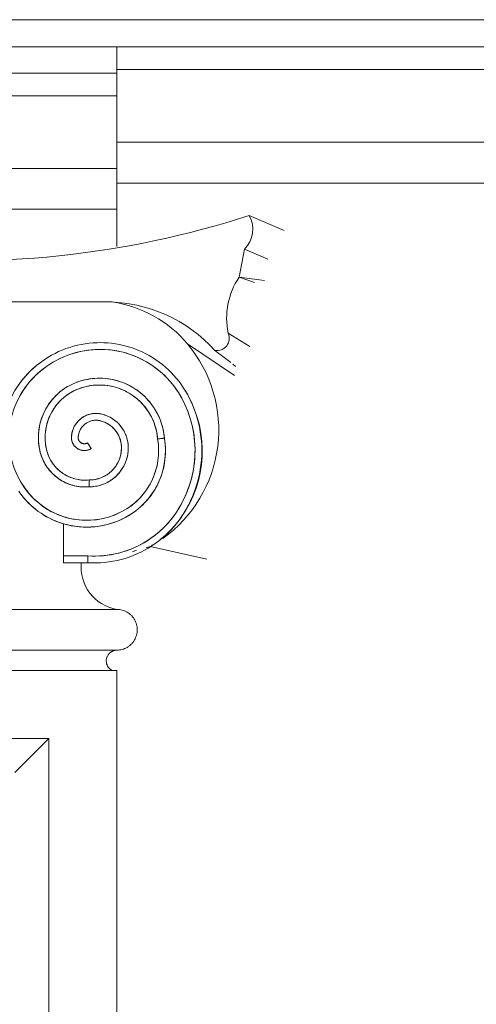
# Model space of a CAD drawing. Header units: millimetres. Extents: x -5998 to 62014, y -2232 to 8822.
# Tile 7 of 21: x -2885 to -2550, y 3873 to 4598. Entities that reach past the tile are written whole.
import ezdxf

# ---------------------------------------------------------------- set-up
doc = ezdxf.new("R2010")
doc.units = ezdxf.units.MM
doc.layers.add('A-GENM', color=13, linetype='Continuous', lineweight=18)

# ---------------------------------------------------------------- blocks, each defined once
blk = doc.blocks.new('Generic Models 17 - Generic Models 17-3093004-ELEVAÇÃO 3 - FACHADA DE IMPLANTAÇÃO')
at = {"layer": 'A-GENM'}
for p, q in [((-2814.05, 4577.98), (-3185.63, 4577.98)), ((-2814.05, 4558.7), (-2814.05, 4577.98)), ((-3185.63, 4558.7), (-2814.05, 4558.7)), ((-2814.05, 4558.7), (-2814.05, 4542.04)), ((-2814.05, 4542.04), (-3185.63, 4542.04)), ((-2814.05, 4542.04), (-2814.05, 4488.47)), ((-2814.05, 4488.47), (-3185.63, 4488.47)), ((-2814.05, 4488.47), (-2814.05, 4458.47)), ((-2814.05, 4458.47), (-3185.63, 4458.47)), ((-2814.05, 4430.97), (-2814.05, 4458.47)), ((-2690.96, 4442.8), (-2716.61, 4453.88)), ((-2724.11, 4408.47), (-2720.09, 4429.12)), ((-2703.07, 4421.79), (-2720.09, 4429.12)), ((-2705.52, 4406.07), (-2724.11, 4408.47)), ((-2712.68, 4404.55), (-2724.11, 4408.47)), ((-2817.41, 4390.26), (-3182.27, 4390.26)), ((-2999.84, 4390.26), (-2821.87, 4390.26)), ((-2732.11, 4367.29), (-2716.16, 4357.41)), ((-2727.49, 4336.12), (-2762.05, 4359.38)), ((-2741.99, 4354.64), (-2730.27, 4345.62)), ((-2728.84, 4344.52), (-2726.71, 4342.87)), ((-2835.56, 4286.63), (-2832.91, 4282.39)), ((-2853.37, 4227.08), (-2853.37, 4203.42)), ((-2792.42, 4209.39), (-2789.48, 4210.28)), ((-2747.9, 4200.93), (-2789.48, 4210.28)), ((-2835.27, 4203.42), (-2853.36, 4203.42)), ((-2835.27, 4203.42), (-2853.36, 4203.42)), ((-2799.69, 4207.71), (-2802.53, 4206.34)), ((-2853.36, 4198.42), (-2835.43, 4198.42)), ((-2814.05, 4164.06), (-3189.05, 4164.06)), ((-3189.05, 4134.06), (-2814.05, 4134.06)), ((-3189.05, 4134.06), (-2814.05, 4134.06)), ((-2814.05, 4119.06), (-3189.05, 4119.06)), ((-2814.05, 1741.26), (-2814.05, 4119.06)), ((-2864.05, 4069.06), (-3139.05, 4069.06)), ((-2864.05, 1740.28), (-2864.05, 4069.06))]:
    blk.add_line(p, q, dxfattribs=at)
at = {"layer": 'A-GENM', "flags": 128}
for points in [[(-2828.52, 4360.32), (-2831.44, 4360.18), (-2834.36, 4359.92), (-2837.27, 4359.54), (-2840.16, 4359.05), (-2843.02, 4358.44), (-2845.86, 4357.72), (-2848.67, 4356.88), (-2851.44, 4355.93), (-2854.17, 4354.88), (-2856.86, 4353.71), (-2859.5, 4352.44), (-2862.09, 4351.06), (-2864.62, 4349.58), (-2867.08, 4348), (-2869.49, 4346.33), (-2871.82, 4344.56), (-2874.08, 4342.69), (-2876.27, 4340.74), (-2877.57, 4339.5)], [(-2874.07, 4335.93), (-2872.08, 4337.79), (-2870.02, 4339.58), (-2867.89, 4341.28), (-2865.69, 4342.9), (-2863.42, 4344.43), (-2861.1, 4345.86), (-2858.72, 4347.2), (-2856.29, 4348.45), (-2853.82, 4349.6), (-2851.3, 4350.64), (-2848.73, 4351.59), (-2846.14, 4352.43), (-2843.51, 4353.17), (-2840.85, 4353.8), (-2838.18, 4354.33), (-2835.48, 4354.75), (-2832.77, 4355.06), (-2830.04, 4355.26), (-2828.37, 4355.33)], [(-2761.9, 4321.86), (-2763.34, 4324.41), (-2764.89, 4326.9), (-2766.53, 4329.33), (-2768.26, 4331.69), (-2770.09, 4333.98), (-2772.01, 4336.19), (-2774.02, 4338.33), (-2776.11, 4340.38), (-2778.28, 4342.35), (-2780.53, 4344.23), (-2782.85, 4346.02), (-2785.24, 4347.71), (-2787.7, 4349.31), (-2790.21, 4350.8), (-2792.79, 4352.2), (-2795.42, 4353.49), (-2798.1, 4354.68), (-2800.82, 4355.75), (-2803.59, 4356.72), (-2806.39, 4357.57), (-2809.23, 4358.32), (-2812.09, 4358.95), (-2814.97, 4359.46), (-2817.88, 4359.86), (-2820.79, 4360.14), (-2823.72, 4360.31), (-2826.65, 4360.35), (-2828.52, 4360.32)], [(-2828.37, 4355.33), (-2825.64, 4355.35), (-2822.91, 4355.27), (-2820.19, 4355.07), (-2817.48, 4354.77), (-2814.78, 4354.36), (-2812.1, 4353.84), (-2809.44, 4353.22), (-2806.81, 4352.49), (-2804.21, 4351.65), (-2801.65, 4350.72), (-2799.12, 4349.68), (-2796.64, 4348.54), (-2794.21, 4347.3), (-2791.83, 4345.96), (-2789.5, 4344.53), (-2787.23, 4343.01), (-2785.03, 4341.4), (-2782.89, 4339.71), (-2780.82, 4337.92), (-2778.83, 4336.06), (-2776.91, 4334.12), (-2775.07, 4332.11), (-2773.31, 4330.02), (-2771.63, 4327.86), (-2770.05, 4325.64), (-2768.55, 4323.36), (-2767.15, 4321.01), (-2766.3, 4319.49)], [(-2877.57, 4339.5), (-2879.5, 4337.53), (-2881.36, 4335.49), (-2883.13, 4333.37), (-2884.82, 4331.18), (-2886.42, 4328.93)], [(-2886.19, 4250.96), (-2885.41, 4249.85)], [(-2881.35, 4252.76), (-2882.8, 4254.87), (-2884.17, 4257.04), (-2885.45, 4259.26), (-2886.64, 4261.53)], [(-2885.61, 4320.67), (-2884.34, 4322.9), (-2882.98, 4325.07), (-2881.54, 4327.19), (-2880.02, 4329.25), (-2878.41, 4331.24), (-2876.73, 4333.17), (-2874.97, 4335.04), (-2874.07, 4335.93)], [(-2779.07, 4290.06), (-2779.27, 4291.97), (-2779.54, 4293.87), (-2779.88, 4295.76), (-2780.31, 4297.63), (-2780.8, 4299.49), (-2781.37, 4301.32), (-2782.02, 4303.13), (-2782.73, 4304.92), (-2783.52, 4306.67), (-2784.37, 4308.39), (-2785.29, 4310.07), (-2786.28, 4311.72), (-2787.34, 4313.32), (-2788.46, 4314.89), (-2789.64, 4316.4), (-2790.88, 4317.87), (-2792.17, 4319.29), (-2793.53, 4320.65), (-2794.93, 4321.96), (-2796.39, 4323.21), (-2797.9, 4324.4), (-2799.45, 4325.53), (-2801.05, 4326.6), (-2802.68, 4327.6), (-2804.36, 4328.54), (-2806.07, 4329.41), (-2807.82, 4330.21), (-2809.6, 4330.94), (-2811.4, 4331.6), (-2813.23, 4332.18), (-2815.08, 4332.69), (-2816.95, 4333.13), (-2818.84, 4333.49), (-2820.74, 4333.78), (-2822.65, 4333.99), (-2824.57, 4334.12), (-2826.49, 4334.18), (-2828.41, 4334.16), (-2830.32, 4334.06), (-2832.24, 4333.88), (-2834.14, 4333.63), (-2836.03, 4333.31), (-2837.91, 4332.91), (-2839.77, 4332.43), (-2841.25, 4332)], [(-2841.25, 4332), (-2842.9, 4331.44), (-2844.52, 4330.83), (-2846.12, 4330.15), (-2847.69, 4329.4), (-2849.23, 4328.6), (-2850.74, 4327.73), (-2852.21, 4326.8), (-2853.64, 4325.82), (-2855.03, 4324.78), (-2856.38, 4323.68), (-2857.68, 4322.53), (-2858.94, 4321.33), (-2860.15, 4320.08), (-2861.3, 4318.78), (-2862.41, 4317.44), (-2863.46, 4316.05), (-2864.45, 4314.63), (-2865.39, 4313.16), (-2866.26, 4311.66), (-2867.08, 4310.13), (-2867.83, 4308.56), (-2868.52, 4306.96), (-2869.15, 4305.34), (-2869.71, 4303.7), (-2870.2, 4302.03), (-2870.63, 4300.35), (-2870.99, 4298.65), (-2871.28, 4296.93), (-2871.5, 4295.21), (-2871.65, 4293.48), (-2871.74, 4291.74), (-2871.75, 4290), (-2871.7, 4288.27), (-2871.57, 4286.53), (-2871.38, 4284.81), (-2871.11, 4283.09), (-2870.78, 4281.38), (-2870.38, 4279.69), (-2870.34, 4279.52)], [(-2865.5, 4280.78), (-2865.86, 4282.28), (-2866.16, 4283.79), (-2866.4, 4285.31), (-2866.58, 4286.84), (-2866.69, 4288.37), (-2866.75, 4289.91), (-2866.74, 4291.44), (-2866.67, 4292.98), (-2866.55, 4294.51), (-2866.36, 4296.04), (-2866.1, 4297.56), (-2865.79, 4299.06), (-2865.42, 4300.55), (-2864.99, 4302.03), (-2864.5, 4303.49), (-2863.95, 4304.93), (-2863.35, 4306.34), (-2862.69, 4307.73), (-2861.97, 4309.09), (-2861.2, 4310.42), (-2860.38, 4311.72), (-2859.5, 4312.99), (-2858.58, 4314.22), (-2857.61, 4315.41), (-2856.59, 4316.56), (-2855.53, 4317.67), (-2854.42, 4318.74), (-2853.27, 4319.76), (-2852.08, 4320.74), (-2850.85, 4321.66), (-2849.59, 4322.54), (-2848.29, 4323.37), (-2846.96, 4324.14), (-2845.6, 4324.86), (-2844.21, 4325.52), (-2842.8, 4326.13), (-2841.37, 4326.68), (-2839.91, 4327.18), (-2839.76, 4327.22)], [(-2839.76, 4327.22), (-2838.11, 4327.7), (-2836.44, 4328.12), (-2834.75, 4328.46), (-2833.05, 4328.74), (-2831.35, 4328.95), (-2829.63, 4329.09), (-2827.91, 4329.17), (-2826.19, 4329.17), (-2824.47, 4329.11), (-2822.75, 4328.97), (-2821.05, 4328.77), (-2819.35, 4328.5), (-2817.66, 4328.17), (-2815.99, 4327.76), (-2814.33, 4327.29), (-2812.7, 4326.75), (-2811.08, 4326.15), (-2809.5, 4325.48), (-2807.94, 4324.76), (-2806.41, 4323.96), (-2804.91, 4323.11), (-2803.45, 4322.2), (-2802.03, 4321.24), (-2800.65, 4320.21), (-2799.31, 4319.13), (-2798.01, 4318), (-2796.76, 4316.82), (-2795.56, 4315.59), (-2794.41, 4314.31), (-2793.31, 4312.99), (-2792.26, 4311.62), (-2791.27, 4310.21), (-2790.34, 4308.77), (-2789.46, 4307.28), (-2788.65, 4305.77), (-2787.89, 4304.22), (-2787.2, 4302.65), (-2786.57, 4301.04), (-2786.01, 4299.42), (-2785.51, 4297.77), (-2785.08, 4296.1), (-2784.72, 4294.42), (-2784.42, 4292.73), (-2784.19, 4291.02), (-2784.04, 4289.43)], [(-2766.3, 4319.49), (-2764.81, 4316.59), (-2763.44, 4313.63), (-2762.19, 4310.62), (-2761.05, 4307.56), (-2760.05, 4304.46), (-2759.16, 4301.32), (-2758.4, 4298.15), (-2757.77, 4294.95), (-2757.27, 4291.72), (-2756.9, 4288.48), (-2756.66, 4285.23), (-2756.54, 4281.97), (-2756.56, 4278.71), (-2756.71, 4275.45), (-2756.99, 4272.2), (-2757.4, 4268.96), (-2757.94, 4265.75), (-2758.6, 4262.55), (-2759.4, 4259.39), (-2760.31, 4256.26), (-2761.36, 4253.17), (-2762.52, 4250.12), (-2763.81, 4247.13), (-2765.22, 4244.18), (-2766.74, 4241.3), (-2768.37, 4238.48), (-2770.12, 4235.72), (-2770.74, 4234.81)], [(-2766.61, 4231.99), (-2764.72, 4234.88), (-2762.94, 4237.85), (-2761.28, 4240.89), (-2759.75, 4244), (-2758.34, 4247.16), (-2757.06, 4250.37), (-2755.91, 4253.64), (-2754.89, 4256.95), (-2754, 4260.29), (-2753.25, 4263.67), (-2752.63, 4267.08), (-2752.15, 4270.51), (-2751.81, 4273.95), (-2751.6, 4277.41), (-2751.54, 4280.87), (-2751.61, 4284.33), (-2751.82, 4287.78), (-2752.17, 4291.23), (-2752.65, 4294.65), (-2753.28, 4298.06), (-2754.03, 4301.44), (-2754.93, 4304.78), (-2755.95, 4308.09), (-2757.11, 4311.35), (-2758.4, 4314.56), (-2759.81, 4317.72), (-2761.35, 4320.82), (-2761.9, 4321.86)], [(-2825.01, 4307.72), (-2825.72, 4307.88), (-2826.43, 4308.01), (-2827.14, 4308.11), (-2827.86, 4308.19), (-2828.59, 4308.24), (-2829.31, 4308.25), (-2830.03, 4308.24), (-2830.75, 4308.2), (-2831.48, 4308.13), (-2832.19, 4308.04), (-2832.9, 4307.91), (-2833.61, 4307.75), (-2834.31, 4307.57), (-2835, 4307.36), (-2835.69, 4307.12), (-2836.36, 4306.86), (-2837.02, 4306.56), (-2837.67, 4306.25), (-2838.31, 4305.9), (-2838.93, 4305.53), (-2839.54, 4305.14), (-2840.13, 4304.72), (-2840.7, 4304.28), (-2841.26, 4303.81), (-2841.8, 4303.33), (-2842.31, 4302.82), (-2842.81, 4302.3), (-2843.28, 4301.75), (-2843.74, 4301.18), (-2844.16, 4300.6), (-2844.57, 4300), (-2844.95, 4299.39), (-2845.31, 4298.76), (-2845.64, 4298.11), (-2845.94, 4297.46), (-2846.22, 4296.79), (-2846.47, 4296.11), (-2846.7, 4295.42), (-2846.9, 4294.73), (-2847.06, 4294.02), (-2847.2, 4293.31), (-2847.32, 4292.6), (-2847.4, 4291.88), (-2847.45, 4291.16), (-2847.47, 4290.79)], [(-2805.63, 4282.92), (-2805.65, 4283.94), (-2805.72, 4284.96), (-2805.82, 4285.98), (-2805.96, 4286.99), (-2806.14, 4287.99), (-2806.37, 4288.99), (-2806.63, 4289.98), (-2806.93, 4290.96), (-2807.27, 4291.92), (-2807.65, 4292.87), (-2808.07, 4293.8), (-2808.52, 4294.72), (-2809.01, 4295.62), (-2809.54, 4296.49), (-2810.1, 4297.35), (-2810.69, 4298.18), (-2811.32, 4298.99), (-2811.98, 4299.77), (-2812.67, 4300.52), (-2813.39, 4301.25), (-2814.13, 4301.95), (-2814.91, 4302.62), (-2815.71, 4303.25), (-2816.53, 4303.85), (-2817.38, 4304.42), (-2818.25, 4304.96), (-2819.15, 4305.46), (-2820.06, 4305.92), (-2820.99, 4306.35), (-2821.93, 4306.74), (-2822.89, 4307.09), (-2823.87, 4307.4), (-2824.85, 4307.68), (-2825.01, 4307.72)], [(-2842.47, 4290.62), (-2842.44, 4291.14), (-2842.39, 4291.66), (-2842.32, 4292.18), (-2842.23, 4292.7), (-2842.12, 4293.21), (-2841.99, 4293.71), (-2841.84, 4294.22), (-2841.67, 4294.71), (-2841.47, 4295.2), (-2841.26, 4295.68), (-2841.03, 4296.15), (-2840.78, 4296.61), (-2840.52, 4297.06), (-2840.23, 4297.5), (-2839.93, 4297.93), (-2839.61, 4298.34), (-2839.28, 4298.74), (-2838.92, 4299.13), (-2838.56, 4299.51), (-2838.18, 4299.87), (-2837.78, 4300.21), (-2837.37, 4300.54), (-2836.95, 4300.85), (-2836.52, 4301.14), (-2836.07, 4301.42), (-2835.62, 4301.68), (-2835.15, 4301.92), (-2834.68, 4302.14), (-2834.19, 4302.34), (-2833.7, 4302.52), (-2833.21, 4302.68), (-2832.7, 4302.83), (-2832.19, 4302.95), (-2831.68, 4303.05), (-2831.16, 4303.13), (-2830.64, 4303.19), (-2830.12, 4303.23), (-2829.6, 4303.25), (-2829.07, 4303.25), (-2828.55, 4303.23), (-2828.03, 4303.18), (-2827.51, 4303.12), (-2826.99, 4303.03), (-2826.48, 4302.93), (-2826.22, 4302.86)], [(-2826.22, 4302.86), (-2825.43, 4302.65), (-2824.64, 4302.4), (-2823.87, 4302.13), (-2823.11, 4301.82), (-2822.36, 4301.48), (-2821.62, 4301.11), (-2820.9, 4300.71), (-2820.2, 4300.29), (-2819.51, 4299.83), (-2818.84, 4299.35), (-2818.2, 4298.85), (-2817.57, 4298.31), (-2816.97, 4297.76), (-2816.38, 4297.18), (-2815.82, 4296.57), (-2815.29, 4295.95), (-2814.78, 4295.3), (-2814.3, 4294.63), (-2813.85, 4293.95), (-2813.42, 4293.25), (-2813.02, 4292.53), (-2812.65, 4291.79), (-2812.31, 4291.04), (-2812, 4290.28), (-2811.72, 4289.51), (-2811.47, 4288.73), (-2811.26, 4287.93), (-2811.07, 4287.13), (-2810.92, 4286.32), (-2810.8, 4285.51), (-2810.71, 4284.69), (-2810.66, 4283.87), (-2810.63, 4283.05), (-2810.63, 4282.92)], [(-2847.47, 4290.79), (-2847.48, 4290.41), (-2847.47, 4290.03), (-2847.44, 4289.65), (-2847.4, 4289.27), (-2847.35, 4288.89), (-2847.28, 4288.52), (-2847.19, 4288.15), (-2847.09, 4287.78), (-2846.98, 4287.42), (-2846.85, 4287.06), (-2846.71, 4286.71), (-2846.55, 4286.36), (-2846.38, 4286.02), (-2846.19, 4285.69), (-2846, 4285.36), (-2845.79, 4285.04), (-2845.56, 4284.74), (-2845.33, 4284.44), (-2845.08, 4284.15), (-2844.82, 4283.87), (-2844.55, 4283.6), (-2844.27, 4283.34), (-2843.98, 4283.09), (-2843.69, 4282.86), (-2843.38, 4282.63), (-2843.06, 4282.42), (-2842.73, 4282.23), (-2842.4, 4282.04), (-2842.06, 4281.87), (-2841.71, 4281.71), (-2841.36, 4281.57), (-2841, 4281.44), (-2840.64, 4281.33), (-2840.27, 4281.23), (-2839.9, 4281.14), (-2839.53, 4281.07), (-2839.15, 4281.02), (-2838.77, 4280.98), (-2838.39, 4280.95), (-2838.01, 4280.94), (-2837.63, 4280.95), (-2837.25, 4280.97), (-2836.87, 4281), (-2836.49, 4281.05), (-2836.12, 4281.12), (-2835.75, 4281.2), (-2835.38, 4281.3), (-2835.01, 4281.41), (-2834.66, 4281.53), (-2834.3, 4281.67), (-2833.95, 4281.82), (-2833.61, 4281.99), (-2833.27, 4282.17), (-2832.95, 4282.37), (-2832.91, 4282.39)], [(-2835.56, 4286.63), (-2835.72, 4286.53), (-2835.88, 4286.45), (-2836.04, 4286.37), (-2836.2, 4286.29), (-2836.37, 4286.23), (-2836.54, 4286.17), (-2836.72, 4286.11), (-2836.89, 4286.07), (-2837.07, 4286.03), (-2837.24, 4286), (-2837.42, 4285.97), (-2837.6, 4285.95), (-2837.78, 4285.94), (-2837.96, 4285.94), (-2838.14, 4285.94), (-2838.33, 4285.96), (-2838.5, 4285.97), (-2838.68, 4286), (-2838.86, 4286.03), (-2839.04, 4286.07), (-2839.21, 4286.12), (-2839.39, 4286.17), (-2839.56, 4286.23), (-2839.72, 4286.3), (-2839.89, 4286.37), (-2840.05, 4286.45), (-2840.21, 4286.54), (-2840.36, 4286.63), (-2840.51, 4286.73), (-2840.66, 4286.84), (-2840.8, 4286.95), (-2840.94, 4287.07), (-2841.08, 4287.19), (-2841.2, 4287.32), (-2841.33, 4287.45), (-2841.44, 4287.59), (-2841.56, 4287.73), (-2841.66, 4287.87), (-2841.76, 4288.02), (-2841.86, 4288.18), (-2841.95, 4288.34), (-2842.03, 4288.5), (-2842.1, 4288.66), (-2842.17, 4288.83), (-2842.23, 4289), (-2842.29, 4289.17), (-2842.34, 4289.34), (-2842.38, 4289.52), (-2842.41, 4289.7), (-2842.44, 4289.88), (-2842.46, 4290.06), (-2842.47, 4290.24), (-2842.48, 4290.42), (-2842.47, 4290.6), (-2842.47, 4290.62)], [(-2807.46, 4231.85), (-2805.53, 4232.94), (-2803.64, 4234.11), (-2801.8, 4235.36), (-2800.01, 4236.67), (-2798.28, 4238.06), (-2796.6, 4239.51), (-2794.98, 4241.03), (-2793.42, 4242.62), (-2791.93, 4244.26), (-2790.51, 4245.97), (-2789.15, 4247.73), (-2787.87, 4249.54), (-2786.66, 4251.4), (-2785.52, 4253.31), (-2784.47, 4255.26), (-2783.49, 4257.26), (-2782.59, 4259.29), (-2781.77, 4261.36), (-2781.04, 4263.45), (-2780.39, 4265.58), (-2779.83, 4267.72), (-2779.35, 4269.89), (-2778.96, 4272.08), (-2778.66, 4274.28), (-2778.44, 4276.49), (-2778.32, 4278.71), (-2778.28, 4280.93), (-2778.34, 4283.15), (-2778.48, 4285.37), (-2778.71, 4287.58), (-2779.02, 4289.77), (-2779.07, 4290.06)], [(-2784.04, 4289.43), (-2783.73, 4287.44), (-2783.5, 4285.43), (-2783.35, 4283.41), (-2783.29, 4281.39), (-2783.3, 4279.37), (-2783.4, 4277.35), (-2783.57, 4275.34), (-2783.83, 4273.33), (-2784.16, 4271.34), (-2784.58, 4269.36), (-2785.07, 4267.4), (-2785.64, 4265.46), (-2786.29, 4263.55), (-2787.02, 4261.66), (-2787.82, 4259.81), (-2788.69, 4257.99), (-2789.64, 4256.2), (-2790.65, 4254.45), (-2791.74, 4252.75), (-2792.89, 4251.09), (-2794.11, 4249.47), (-2795.39, 4247.91), (-2796.73, 4246.4), (-2798.13, 4244.95), (-2799.59, 4243.55), (-2801.11, 4242.21)], [(-2810.63, 4282.92), (-2810.65, 4281.97), (-2810.71, 4281.03), (-2810.8, 4280.09), (-2810.94, 4279.15), (-2811.11, 4278.22), (-2811.31, 4277.3), (-2811.56, 4276.38), (-2811.83, 4275.48), (-2812.15, 4274.59), (-2812.5, 4273.71), (-2812.89, 4272.84), (-2813.31, 4272), (-2813.76, 4271.17), (-2814.25, 4270.36), (-2814.76, 4269.56), (-2815.31, 4268.8), (-2815.89, 4268.05), (-2816.5, 4267.32), (-2817.14, 4266.63), (-2817.81, 4265.95), (-2818.5, 4265.31), (-2819.21, 4264.69), (-2819.96, 4264.1), (-2820.72, 4263.55), (-2821.5, 4263.02), (-2822.31, 4262.52), (-2823.14, 4262.06), (-2823.98, 4261.63), (-2824.84, 4261.24), (-2825.71, 4260.88), (-2826.6, 4260.55), (-2827.5, 4260.26), (-2828.41, 4260.01), (-2829.33, 4259.79), (-2830.26, 4259.61), (-2831.2, 4259.47), (-2832.14, 4259.37), (-2833.08, 4259.3), (-2834.03, 4259.27), (-2834.51, 4259.27)], [(-2834.28, 4254.27), (-2833.14, 4254.29), (-2831.99, 4254.36), (-2830.85, 4254.48), (-2829.72, 4254.64), (-2828.59, 4254.84), (-2827.47, 4255.09), (-2826.36, 4255.39), (-2825.27, 4255.72), (-2824.19, 4256.11), (-2823.13, 4256.53), (-2822.08, 4257), (-2821.05, 4257.51), (-2820.05, 4258.06), (-2819.06, 4258.65), (-2818.11, 4259.27), (-2817.17, 4259.94), (-2816.27, 4260.64), (-2815.39, 4261.38), (-2814.55, 4262.15), (-2813.73, 4262.96), (-2812.95, 4263.8), (-2812.2, 4264.66), (-2811.49, 4265.56), (-2810.81, 4266.49), (-2810.18, 4267.44), (-2809.58, 4268.42), (-2809.02, 4269.41), (-2808.5, 4270.44), (-2808.02, 4271.48), (-2807.58, 4272.54), (-2807.19, 4273.61), (-2806.84, 4274.7), (-2806.53, 4275.81), (-2806.27, 4276.92), (-2806.05, 4278.05), (-2805.88, 4279.18), (-2805.75, 4280.32), (-2805.67, 4281.46), (-2805.64, 4282.61), (-2805.63, 4282.92)], [(-2870.34, 4279.52), (-2869.97, 4278.21), (-2869.55, 4276.92), (-2869.07, 4275.64), (-2868.55, 4274.39), (-2867.97, 4273.15), (-2867.35, 4271.95), (-2866.68, 4270.76), (-2865.96, 4269.61), (-2865.2, 4268.48), (-2864.39, 4267.39), (-2863.54, 4266.33), (-2862.65, 4265.3), (-2861.71, 4264.31), (-2860.74, 4263.36), (-2859.73, 4262.45), (-2858.69, 4261.58), (-2857.61, 4260.75), (-2856.5, 4259.96), (-2855.36, 4259.22), (-2854.19, 4258.53), (-2852.99, 4257.89), (-2851.77, 4257.29), (-2850.52, 4256.74), (-2849.26, 4256.24), (-2847.97, 4255.79), (-2846.67, 4255.4), (-2845.36, 4255.06), (-2844.03, 4254.77), (-2842.69, 4254.53), (-2841.34, 4254.35), (-2839.99, 4254.22), (-2838.63, 4254.14), (-2837.27, 4254.12), (-2835.91, 4254.16), (-2834.55, 4254.25), (-2834.28, 4254.27)], [(-2834.51, 4259.27), (-2835.67, 4259.18), (-2836.83, 4259.13), (-2837.99, 4259.13), (-2839.15, 4259.17), (-2840.3, 4259.26), (-2841.45, 4259.4), (-2842.6, 4259.58), (-2843.74, 4259.81), (-2844.86, 4260.09), (-2845.98, 4260.41), (-2847.08, 4260.77), (-2848.17, 4261.18), (-2849.24, 4261.63), (-2850.29, 4262.12), (-2851.32, 4262.66), (-2852.32, 4263.23), (-2853.31, 4263.85), (-2854.27, 4264.5), (-2855.2, 4265.19), (-2856.1, 4265.92), (-2856.97, 4266.68), (-2857.81, 4267.48), (-2858.62, 4268.31), (-2859.4, 4269.17), (-2860.14, 4270.07), (-2860.84, 4270.99), (-2861.51, 4271.94), (-2862.14, 4272.91), (-2862.73, 4273.91), (-2863.27, 4274.94), (-2863.78, 4275.98), (-2864.25, 4277.04), (-2864.67, 4278.12), (-2865.05, 4279.22), (-2865.38, 4280.33), (-2865.5, 4280.78)], [(-2885.41, 4249.85), (-2883.96, 4247.91), (-2882.43, 4246.03), (-2880.83, 4244.21), (-2879.16, 4242.46), (-2877.41, 4240.77), (-2875.6, 4239.16), (-2873.73, 4237.62), (-2871.8, 4236.16), (-2869.81, 4234.78), (-2867.77, 4233.47), (-2865.68, 4232.25), (-2863.54, 4231.11), (-2861.36, 4230.06), (-2859.13, 4229.1), (-2856.87, 4228.23), (-2854.58, 4227.45), (-2852.26, 4226.76), (-2849.91, 4226.17), (-2847.54, 4225.66), (-2845.15, 4225.26), (-2842.75, 4224.95), (-2840.33, 4224.74), (-2837.91, 4224.62), (-2835.49, 4224.6), (-2833.07, 4224.68), (-2830.65, 4224.85), (-2828.25, 4225.12), (-2825.85, 4225.49), (-2823.47, 4225.95), (-2821.11, 4226.51), (-2818.78, 4227.16), (-2816.47, 4227.9), (-2814.2, 4228.73), (-2811.96, 4229.66), (-2809.76, 4230.67), (-2807.6, 4231.77), (-2807.46, 4231.85)], [(-2809.83, 4236.25), (-2811.81, 4235.23), (-2813.83, 4234.3), (-2815.88, 4233.45), (-2817.96, 4232.67), (-2820.08, 4231.99), (-2822.22, 4231.38), (-2824.38, 4230.87), (-2826.56, 4230.44), (-2828.76, 4230.1), (-2830.96, 4229.84), (-2833.18, 4229.68), (-2835.4, 4229.6), (-2837.63, 4229.61), (-2839.85, 4229.71), (-2842.06, 4229.9), (-2844.27, 4230.18), (-2846.46, 4230.55), (-2848.63, 4231), (-2850.79, 4231.54), (-2852.92, 4232.17), (-2855.03, 4232.88), (-2857.1, 4233.68), (-2859.15, 4234.55), (-2861.15, 4235.51), (-2863.12, 4236.55), (-2865.04, 4237.66), (-2866.92, 4238.85), (-2868.75, 4240.12), (-2870.52, 4241.46), (-2872.24, 4242.86), (-2873.9, 4244.34), (-2875.51, 4245.88), (-2877.05, 4247.48), (-2878.52, 4249.15), (-2879.93, 4250.87), (-2881.26, 4252.64), (-2881.35, 4252.76)], [(-2801.11, 4242.21), (-2802.67, 4240.93), (-2804.29, 4239.72), (-2805.95, 4238.57), (-2807.66, 4237.49), (-2809.41, 4236.48), (-2809.83, 4236.25)], [(-2835.43, 4198.42), (-2832.34, 4198.28), (-2829.25, 4198.27), (-2826.16, 4198.38), (-2823.07, 4198.62), (-2820, 4198.97), (-2816.94, 4199.45), (-2813.91, 4200.06), (-2810.9, 4200.78), (-2807.93, 4201.62), (-2804.99, 4202.58), (-2802.09, 4203.66), (-2799.23, 4204.85), (-2796.43, 4206.16), (-2793.68, 4207.58), (-2790.99, 4209.1), (-2788.36, 4210.74), (-2785.8, 4212.47), (-2783.31, 4214.31), (-2780.9, 4216.25), (-2778.56, 4218.28), (-2776.31, 4220.4), (-2774.15, 4222.61), (-2772.07, 4224.9), (-2770.09, 4227.28), (-2768.21, 4229.73), (-2766.61, 4231.99)], [(-2770.74, 4234.81), (-2772.42, 4232.45), (-2774.19, 4230.16), (-2776.05, 4227.95), (-2778, 4225.81), (-2780.04, 4223.75), (-2782.15, 4221.77), (-2784.34, 4219.88), (-2786.61, 4218.08), (-2788.94, 4216.38), (-2791.34, 4214.76), (-2793.81, 4213.25), (-2796.33, 4211.83), (-2798.91, 4210.51), (-2801.54, 4209.3), (-2804.21, 4208.2), (-2806.93, 4207.2), (-2809.68, 4206.32), (-2812.47, 4205.54), (-2815.28, 4204.87), (-2818.12, 4204.32), (-2820.98, 4203.89), (-2823.86, 4203.56), (-2826.75, 4203.36), (-2829.64, 4203.27), (-2832.53, 4203.29), (-2835.27, 4203.42)], [(-2853.37, 4203.42), (-2853.37, 4203.33), (-2853.37, 4203.08), (-2853.37, 4202.69), (-2853.37, 4202.17), (-2853.37, 4201.57), (-2853.37, 4200.92), (-2853.37, 4200.27), (-2853.37, 4199.67), (-2853.37, 4199.15), (-2853.37, 4198.75), (-2853.37, 4198.5), (-2853.37, 4198.42)]]:
    blk.add_lwpolyline(points, dxfattribs=at)
at = {"layer": 'A-GENM'}
for centre, radius, start, end in [((-2928.91, 5111.29), 690.84, 264.10701, 287.89711), ((-2734.87, 4443.82), 20.84, 315.14831, 28.85169), ((-2679.55, 4378.44), 53.73, 146.01908, 191.98092), ((-2821.87, 4282.9), 107.36, 41.92473, 90), ((-2830.22, 4302.26), 88.94, 39.96126, 81.72045), ((-2740.36, 4363.54), 9.05, 259.61935, 24.42529), ((-2826.38, 4287.1), 68.25, 91.67143, 134.32857), ((-2826.38, 4287.1), 68.25, 28.32857, 91.67143), ((-2837.47, 4296.18), 98.39, 305.66068, 39.96126), ((-2826.55, 4285.96), 73.95, 130.05113, 133.61235), ((-2826.55, 4285.96), 73.95, 126.85719, 127.58662), ((-2830.61, 4290.22), 68.06, 133.61235, 195.63705), ((-2829.32, 4290.11), 64.05, 134.32857, 215.67143), ((-2826.94, 4286.15), 48.02, 4.66189, 107.33811), ((-2828.3, 4290.52), 43.45, 107.33811, 194.66189), ((-2828.3, 4290.52), 38.45, 107.33811, 194.66189), ((-2826.94, 4286.15), 43.02, 4.37173, 107.33811), ((-2826.55, 4285.96), 73.95, 29.0448, 32.71846), ((-2838.08, 4280.79), 81.55, 325.67143, 28.32857), ((-2836.04, 4280.69), 84.81, 324.9552, 29.0448), ((-2829.39, 4290.16), 18.09, 121.17471, 178), ((-2829.39, 4290.16), 18.09, 76, 119.71429), ((-2831.19, 4282.92), 25.56, 360, 76), ((-2829.39, 4290.16), 13.09, 76, 178), ((-2831.19, 4282.92), 20.56, 360, 76), ((-2837.96, 4290.46), 9.52, 178, 302), ((-2837.96, 4290.46), 4.52, 178, 189.63296), ((-2833.81, 4280.73), 50.53, 298.32857, 9.92044), ((-2833.81, 4280.73), 55.53, 298.32857, 9.67143), ((-2837.96, 4290.46), 4.52, 219.33333, 260.66667), ((-2837.96, 4290.46), 4.52, 290.36704, 302), ((-2834.28, 4282.92), 23.65, 269.43972, 360), ((-2834.28, 4282.92), 28.65, 270, 360), ((-2837.44, 4288.12), 34, 194.66189, 275.33811), ((-2837.44, 4288.12), 29, 194.66189, 275.80246), ((-2836.2, 4285.17), 60.57, 216.62155, 232.44961), ((-2836.2, 4285.17), 55.57, 215.67143, 298.32857), ((-2836.2, 4285.17), 60.57, 236.68586, 253.53428), ((-2836.2, 4285.17), 60.57, 253.53482, 298.32857), ((-2830.48, 4275.6), 72.34, 266.20376, 325.67143), ((-2831.55, 4277.54), 79.33, 308.5275, 324.9552), ((-2831.55, 4277.54), 79.33, 302.02704, 303.76545), ((-2837.47, 4296.18), 98.39, 299.19064, 300.43955), ((-2808.63, 4195.33), 31.74, 174.35903, 260.16181)]:
    blk.add_arc(centre, radius, start, end, dxfattribs=at)
for points in [[(-2779.07, 4290.06), (-2779.07, 4290.06), (-2779.17, 4290.04), (-2779.62, 4289.99), (-2780.29, 4289.9), (-2781.12, 4289.8), (-2781.99, 4289.69), (-2782.82, 4289.59), (-2783.5, 4289.5), (-2783.94, 4289.45), (-2784.04, 4289.43), (-2784.04, 4289.43)], [(-2834.28, 4254.27), (-2834.28, 4254.27), (-2834.29, 4254.37), (-2834.31, 4254.82), (-2834.34, 4255.5), (-2834.38, 4256.33), (-2834.42, 4257.21), (-2834.46, 4258.05), (-2834.49, 4258.73), (-2834.51, 4259.17), (-2834.51, 4259.27), (-2834.51, 4259.27)], [(-2835.27, 4203.42), (-2835.27, 4203.42), (-2835.27, 4203.32), (-2835.29, 4202.87), (-2835.31, 4202.2), (-2835.34, 4201.36), (-2835.37, 4200.48), (-2835.39, 4199.64), (-2835.41, 4198.97), (-2835.43, 4198.52), (-2835.43, 4198.42), (-2835.43, 4198.42)]]:
    blk.add_open_spline(points, degree=3, dxfattribs=at)
for points, knots in [([(-2814.05, 4134.06), (-2812.71, 4134.06), (-2810.79, 4134.32), (-2808.3, 4135.16), (-2806.82, 4135.89), (-2805.72, 4136.58), (-2804.65, 4137.34), (-2803.66, 4138.21), (-2802.77, 4139.16), (-2801.94, 4140.17), (-2801.02, 4141.54), (-2800.16, 4143.3), (-2799.31, 4145.79), (-2798.88, 4149.06), (-2799.31, 4152.33), (-2800.16, 4154.82), (-2801.02, 4156.58), (-2801.94, 4157.94), (-2802.77, 4158.96), (-2803.66, 4159.91), (-2804.9, 4160.99), (-2806.26, 4161.9), (-2807.41, 4162.52), (-2808.61, 4163.06), (-2810.78, 4163.8), (-2812.71, 4164.06), (-2814.05, 4164.06)], [0, 0, 0, 0, 0.083333, 0.125, 0.166667, 0.1875, 0.208333, 0.25, 0.270833, 0.291667, 0.333333, 0.375, 0.416667, 0.5, 0.583333, 0.625, 0.666667, 0.708333, 0.729167, 0.75, 0.791667, 0.833333, 0.854167, 0.875, 0.916667, 1, 1, 1, 1]), ([(-2817.47, 4119.06), (-2818.05, 4119.35), (-2819.1, 4120.06), (-2820.19, 4121.24), (-2820.87, 4122.33), (-2821.41, 4123.48), (-2821.82, 4125.03), (-2821.85, 4126.96), (-2821.5, 4128.52), (-2820.99, 4129.7), (-2820.51, 4130.53), (-2820.03, 4131.16), (-2819.6, 4131.64), (-2819.04, 4132.19), (-2818.43, 4132.65), (-2817.82, 4133.02), (-2817.4, 4133.25), (-2816.85, 4133.5), (-2816.17, 4133.74), (-2815.25, 4133.97), (-2814.54, 4134.05), (-2814.05, 4134.06)], [0, 0, 0, 0, 0.090909, 0.181818, 0.227273, 0.272727, 0.363636, 0.454545, 0.545455, 0.590909, 0.636364, 0.681818, 0.704545, 0.727273, 0.795455, 0.8125, 0.829545, 0.863636, 0.897727, 0.931818, 1, 1, 1, 1]), ([(-2864.05, 4069.06), (-2864.06, 4069.06), (-2864.27, 4068.84), (-2864.97, 4068.14), (-2865.7, 4067.41), (-2866.46, 4066.66), (-2867.15, 4065.96), (-2867.89, 4065.22), (-2868.71, 4064.4), (-2869.61, 4063.51), (-2870.3, 4062.81), (-2871.02, 4062.09), (-2871.77, 4061.35), (-2872.54, 4060.58), (-2873.32, 4059.8), (-2874.11, 4059), (-2874.92, 4058.19), (-2875.74, 4057.38), (-2876.55, 4056.56), (-2877.37, 4055.74), (-2878.19, 4054.93), (-2879, 4054.12), (-2879.79, 4053.32), (-2880.57, 4052.54), (-2881.34, 4051.77), (-2882.09, 4051.03), (-2882.81, 4050.3), (-2883.5, 4049.61), (-2884.39, 4048.72), (-2885.21, 4047.9), (-2885.95, 4047.15), (-2886.65, 4046.46), (-2887.41, 4045.7), (-2888.13, 4044.98), (-2888.84, 4044.27), (-2889.05, 4044.06), (-2889.05, 4044.06)], [-1, -1, -1, -1, -0.916667, -0.875, -0.833333, -0.791667, -0.770833, -0.75, -0.708333, -0.6875, -0.666667, -0.645833, -0.625, -0.604167, -0.583333, -0.5625, -0.541667, -0.520833, -0.5, -0.479167, -0.458333, -0.4375, -0.416667, -0.395833, -0.375, -0.354167, -0.333333, -0.3125, -0.291667, -0.25, -0.229167, -0.208333, -0.166667, -0.125, -0.083333, 0, 0, 0, 0])]:
    blk.add_open_spline(points, degree=3, knots=knots, dxfattribs=at)
blk = doc.blocks.new('ORNAMENTO 2 - ORNAMENTO 2-4325827-ELEVAÇÃO 3 - FACHADA DE IMPLANTAÇÃO')
at = {"layer": 'A-GENM'}
for p, q in [((2031.11, 4597.98), (-3449, 4597.98)), ((2031.11, 4577.98), (-3419, 4577.98)), ((2031.11, 4561.32), (-2814.05, 4561.32)), ((2031.11, 4507.75), (-2814.05, 4507.75)), ((2031.11, 4477.75), (-2814.05, 4477.75))]:
    blk.add_line(p, q, dxfattribs=at)

msp = doc.modelspace()

# ---------------------------------------------------------------- block references
at = {"layer": 'A-GENM'}
for name in ['Generic Models 17 - Generic Models 17-3093004-ELEVAÇÃO 3 - FACHADA DE IMPLANTAÇÃO', 'ORNAMENTO 2 - ORNAMENTO 2-4325827-ELEVAÇÃO 3 - FACHADA DE IMPLANTAÇÃO']:
    msp.add_blockref(name, (0, 0), dxfattribs=at)

doc.saveas('drawing.dxf')
